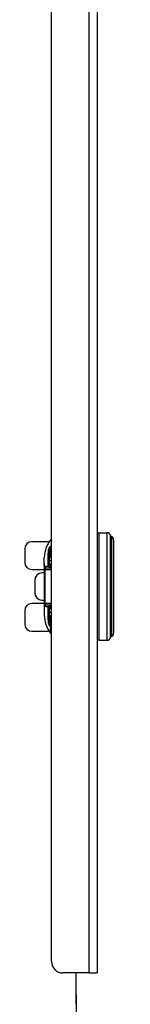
# Model space of a CAD drawing. Header units: inches. Extents: x 0.1 to 81.1, y -11 to 52.7.
# Tile 8 of 31: x 28.1 to 29.8, y 10.7 to 26. Entities that reach past the tile are written whole.
import ezdxf

# ---------------------------------------------------------------- set-up
doc = ezdxf.new("R2010")
doc.units = ezdxf.units.IN
doc.header["$LTSCALE"] = 4.869794
doc.header["$MEASUREMENT"] = 0
for name, color, linetype, lineweight in [('Symbols(ANSI)', 7, 'Continuous', 25), ('Visible Edges(ANSI)', 7, 'Continuous', 25), ('Visible Tangent Edges(ANSI)', 7, 'Continuous', 25)]:
    doc.layers.add(name, color=color, linetype=linetype, lineweight=lineweight)
doc.styles.add('Dimension-ANSI', font='arialbd.ttf')

# ---------------------------------------------------------------- blocks, each defined once
blk = doc.blocks.new('Datum Identifier18')
at = {"layer": 'Symbols(ANSI)', "color": 7, "linetype": 'Continuous', "lineweight": 25}
for p, q in [((5.9451, 2.1992), (5.9451, 2.2976)), ((5.9451, 2.1992), (5.9451, 2.2279)), ((5.9451, 2.2279), (5.9451, 2.0439))]:
    blk.add_line(p, q, dxfattribs=at)
at = {"layer": 'Symbols(ANSI)', "color": 7, "insert": (5.7491, 1.9239), "char_height": 0.12, "attachment_point": 7, "style": 'Dimension-ANSI'}
blk.add_mtext('LEFT', dxfattribs=at)

msp = doc.modelspace()

# ---------------------------------------------------------------- linework, layer by layer
at = {"layer": 'Visible Edges(ANSI)'}
for p, q in [((29.277, 45.0748), (29.277, 11.1888)), ((28.5711, 11.3653), (28.5711, 44.8983)), ((29.3048, 18.0233), (29.4327, 18.0233)), ((29.5327, 17.9132), (29.5327, 16.4657)), ((28.1543, 17.7731), (28.1543, 17.5647)), ((28.5354, 17.8843), (28.2655, 17.8843)), ((28.532, 17.7485), (28.532, 17.6184)), ((28.4584, 17.553), (28.4584, 17.6342)), ((28.532, 17.6184), (28.532, 17.5609)), ((28.2655, 17.4535), (28.4584, 17.4535)), ((28.4584, 17.553), (28.4584, 17.5176)), ((28.4584, 17.5259), (28.4584, 17.5259)), ((28.4584, 17.5176), (28.4584, 17.3862)), ((28.4821, 17.4813), (28.5475, 17.4813)), ((28.532, 17.5609), (28.532, 17.5603)), ((28.5475, 17.4813), (28.5711, 17.4813)), ((28.31, 17.2882), (28.31, 17.0908)), ((28.3129, 17.2882), (28.3129, 17.0908)), ((28.4238, 17.3993), (28.4209, 17.3993)), ((28.4584, 17.3993), (28.4238, 17.3993)), ((28.4584, 17.3862), (28.4584, 16.9928)), ((28.4209, 16.9796), (28.4238, 16.9796)), ((28.4238, 16.9796), (28.4584, 16.9796)), ((28.4584, 16.9928), (28.4584, 16.7448)), ((28.4584, 16.9254), (28.2655, 16.9254)), ((28.5475, 16.8976), (28.4821, 16.8976)), ((28.532, 16.8187), (28.532, 16.8181)), ((28.532, 16.8181), (28.532, 16.7605)), ((28.5711, 16.8976), (28.5475, 16.8976)), ((28.1543, 16.8143), (28.1543, 16.6058)), ((28.532, 16.7605), (28.532, 16.6305)), ((28.2655, 16.4946), (28.5354, 16.4946)), ((29.3048, 16.3557), (29.4327, 16.3557)), ((29.1556, 11.1888), (28.7476, 11.1888)), ((29.1556, 11.1888), (29.277, 11.1888))]:
    msp.add_line(p, q, dxfattribs=at)
at = {"layer": 'Visible Edges(ANSI)', "flags": 128}
for points in [[(28.4586, 17.5521), (28.4587, 17.5495), (28.4586, 17.5435), (28.4585, 17.5353), (28.4584, 17.5259)], [(28.4584, 17.5176), (28.4584, 17.5179), (28.4584, 17.5183), (28.4584, 17.5186), (28.4584, 17.519), (28.4584, 17.5193), (28.4584, 17.5197), (28.4584, 17.52), (28.4584, 17.5204), (28.4584, 17.5207), (28.4584, 17.5211), (28.4584, 17.5214), (28.4584, 17.5218), (28.4584, 17.5221), (28.4584, 17.5225), (28.4584, 17.5228), (28.4584, 17.5232), (28.4584, 17.5235), (28.4584, 17.5238), (28.4584, 17.5242), (28.4584, 17.5245), (28.4584, 17.5249), (28.4584, 17.5252), (28.4584, 17.5256), (28.4584, 17.5259)], [(28.532, 17.5609), (28.533, 17.5515), (28.5358, 17.5426), (28.5399, 17.5348), (28.5449, 17.528), (28.5569, 17.5167), (28.5711, 17.5075)], [(28.5711, 16.8714), (28.5569, 16.8623), (28.5449, 16.851), (28.5399, 16.8442), (28.5358, 16.8363), (28.533, 16.8275), (28.532, 16.8181)], [(28.5711, 16.5387), (28.5669, 16.5425), (28.5653, 16.5437), (28.5646, 16.5441)]]:
    msp.add_lwpolyline(points, dxfattribs=at)
at = {"layer": 'Visible Edges(ANSI)'}
for centre, radius, start, end in [((28.9031, 17.6342), 0.4447, 138.29671, 180), ((29.3048, 17.9955), 0.0278, 90, 180), ((29.4327, 17.9677), 0.0556, 14.29354, 90), ((29.5135, 17.9883), 0.0278, 194.29354, 244.1695), ((29.4771, 17.9132), 0.0556, 0, 64.1695), ((28.2655, 17.7731), 0.1112, 90, 180), ((28.2655, 17.5647), 0.1112, 180, 270), ((28.2655, 16.8143), 0.1112, 90, 180), ((28.9031, 16.7448), 0.4447, 180, 218.68032), ((28.2655, 16.6058), 0.1112, 180, 270), ((28.5668, 16.4755), 0.0139, 218.68032, 287.98693), ((29.3048, 16.3835), 0.0278, 180, 270), ((29.4327, 16.4113), 0.0556, 270, 345.70646), ((29.5135, 16.3907), 0.0278, 115.8305, 165.70646), ((29.4771, 16.4657), 0.0556, 295.8305, 0), ((28.7476, 11.3653), 0.1765, 180, 270)]:
    msp.add_arc(centre, radius, start, end, dxfattribs=at)
for centre, major_axis, start_param, end_param in [((28.4209, 17.2882), (0, 0.1112), 0, 1.5707963), ((28.4238, 17.2882), (0, 0.1112), 0, 1.5707963), ((28.4209, 17.0908), (0, -0.1112), 4.712389, 6.2831853), ((28.4238, 17.0908), (0, -0.1112), 4.712389, 6.2831853)]:
    msp.add_ellipse(centre, major_axis=major_axis, ratio=0.9975641, start_param=start_param, end_param=end_param, dxfattribs=at)
at = {"layer": 'Visible Tangent Edges(ANSI)'}
for p, q in [((29.1556, 11.1888), (29.1556, 45.0748)), ((29.3048, 18.0233), (29.3048, 16.3557)), ((29.4327, 16.3557), (29.4327, 18.0233)), ((29.4865, 16.3975), (29.4865, 17.9814)), ((29.5014, 17.9633), (29.5014, 16.4157)), ((28.5598, 17.6453), (28.5598, 17.754)), ((28.5173, 17.512), (28.5173, 17.7056)), ((28.4597, 17.4541), (28.4736, 17.4535)), ((28.4736, 17.4535), (28.5711, 17.4535)), ((28.31, 17.2882), (28.3129, 17.2882)), ((28.4584, 17.3862), (28.4723, 17.3862)), ((28.4723, 16.9928), (28.4723, 17.3862)), ((28.3129, 17.0908), (28.31, 17.0908)), ((28.4584, 16.9928), (28.4723, 16.9928)), ((28.4597, 16.9248), (28.4736, 16.9254)), ((28.5711, 16.9254), (28.4736, 16.9254)), ((28.5173, 16.6733), (28.5173, 16.8669)), ((28.5598, 16.625), (28.5598, 16.7337)), ((28.5559, 16.4669), (28.5559, 16.5469))]:
    msp.add_line(p, q, dxfattribs=at)
at = {"layer": 'Visible Tangent Edges(ANSI)', "flags": 128}
for points in [[(28.5711, 17.8142), (28.5676, 17.8141), (28.564, 17.8138), (28.5602, 17.813), (28.5562, 17.8118), (28.5521, 17.81), (28.5479, 17.8076), (28.5438, 17.8044), (28.5398, 17.8005), (28.5359, 17.7958), (28.5324, 17.7902), (28.5293, 17.7836), (28.5266, 17.7767), (28.5245, 17.7701), (28.5228, 17.7636), (28.5215, 17.7574), (28.5204, 17.7513), (28.5197, 17.7454), (28.519, 17.7395), (28.5185, 17.7338), (28.518, 17.728), (28.5177, 17.7224), (28.5175, 17.7167), (28.5173, 17.7112), (28.5173, 17.7056)], [(28.532, 17.7485), (28.5321, 17.7535), (28.5322, 17.7585), (28.5323, 17.7635), (28.5326, 17.7686), (28.5329, 17.7737), (28.5334, 17.7788), (28.5342, 17.7837), (28.5353, 17.7883), (28.5367, 17.7912), (28.5383, 17.7922), (28.5401, 17.7917), (28.5418, 17.7902), (28.5434, 17.788), (28.5449, 17.7856), (28.5464, 17.783), (28.5479, 17.7802), (28.5493, 17.7773), (28.5508, 17.7742), (28.5523, 17.7711), (28.5538, 17.7678), (28.5553, 17.7645), (28.5568, 17.7611), (28.5583, 17.7576), (28.5598, 17.754)], [(28.5598, 17.754), (28.5603, 17.7538), (28.5607, 17.7536), (28.5612, 17.7534), (28.5616, 17.7531), (28.5621, 17.7529), (28.5626, 17.7527), (28.563, 17.7525), (28.5635, 17.7523), (28.5639, 17.7521), (28.5644, 17.7519), (28.5649, 17.7517), (28.5653, 17.7514), (28.5658, 17.7512), (28.5663, 17.751), (28.5667, 17.7508), (28.5672, 17.7506), (28.5677, 17.7504), (28.5682, 17.7502), (28.5687, 17.75), (28.5691, 17.7498), (28.5696, 17.7495), (28.5701, 17.7493), (28.5706, 17.7491), (28.5711, 17.7489)], [(28.4585, 17.5538), (28.4585, 17.5538), (28.4585, 17.5538), (28.4585, 17.5538), (28.4585, 17.5538), (28.4585, 17.5538), (28.4585, 17.5538), (28.4585, 17.5538), (28.4585, 17.5538), (28.4585, 17.5538), (28.4585, 17.5538), (28.4584, 17.5538), (28.4584, 17.5538), (28.4584, 17.5538), (28.4584, 17.5538), (28.4584, 17.5538), (28.4584, 17.5538), (28.4584, 17.5537), (28.4584, 17.5537), (28.4584, 17.5537), (28.4584, 17.5537), (28.4584, 17.5537), (28.4584, 17.5537), (28.4584, 17.5537), (28.4584, 17.5537)], [(28.4584, 17.5259), (28.4584, 17.5278), (28.4585, 17.5296), (28.4585, 17.5314), (28.4585, 17.5332), (28.4585, 17.535), (28.4586, 17.5367), (28.4586, 17.5384), (28.4586, 17.54), (28.4586, 17.5416), (28.4587, 17.5431), (28.4587, 17.5445), (28.4587, 17.5458), (28.4587, 17.5471), (28.4587, 17.5482), (28.4587, 17.5493), (28.4587, 17.5502), (28.4587, 17.5511), (28.4586, 17.5518), (28.4586, 17.5525), (28.4586, 17.553), (28.4586, 17.5534), (28.4585, 17.5536), (28.4585, 17.5538), (28.4585, 17.5538)], [(28.4584, 17.5537), (28.4584, 17.5537), (28.4584, 17.5537), (28.4584, 17.5537), (28.4584, 17.5537), (28.4584, 17.5537), (28.4584, 17.5536), (28.4584, 17.5536), (28.4584, 17.5536), (28.4584, 17.5536), (28.4584, 17.5536), (28.4584, 17.5535), (28.4584, 17.5535), (28.4584, 17.5535), (28.4584, 17.5534), (28.4584, 17.5534), (28.4584, 17.5534), (28.4584, 17.5533), (28.4584, 17.5533), (28.4584, 17.5533), (28.4584, 17.5532), (28.4584, 17.5532), (28.4584, 17.5531), (28.4584, 17.5531), (28.4584, 17.553)], [(28.4597, 17.4541), (28.4596, 17.4513), (28.4595, 17.4484), (28.4594, 17.4456), (28.4593, 17.4428), (28.4592, 17.4399), (28.4591, 17.4371), (28.459, 17.4343), (28.4589, 17.4314), (28.4589, 17.4286), (28.4588, 17.4258), (28.4587, 17.4229), (28.4587, 17.4201), (28.4586, 17.4173), (28.4586, 17.4144), (28.4585, 17.4116), (28.4585, 17.4088), (28.4585, 17.406), (28.4584, 17.4031), (28.4584, 17.4003), (28.4584, 17.3975), (28.4584, 17.3946), (28.4584, 17.3918), (28.4584, 17.389), (28.4584, 17.3862)], [(28.4685, 17.4969), (28.468, 17.4968), (28.4675, 17.4965), (28.467, 17.496), (28.4665, 17.4953), (28.466, 17.4945), (28.4655, 17.4935), (28.465, 17.4924), (28.4645, 17.491), (28.4641, 17.4896), (28.4636, 17.4879), (28.4632, 17.4862), (28.4628, 17.4843), (28.4624, 17.4822), (28.4621, 17.4801), (28.4617, 17.4778), (28.4614, 17.4755), (28.4611, 17.473), (28.4608, 17.4705), (28.4606, 17.4678), (28.4604, 17.4652), (28.4602, 17.4624), (28.46, 17.4597), (28.4599, 17.4569), (28.4597, 17.4541)], [(28.5361, 17.4987), (28.5319, 17.4986), (28.5279, 17.4986), (28.5239, 17.4985), (28.5201, 17.4985), (28.5164, 17.4984), (28.5128, 17.4983), (28.5094, 17.4983), (28.506, 17.4982), (28.5028, 17.4981), (28.4997, 17.4981), (28.4967, 17.498), (28.4938, 17.4979), (28.491, 17.4978), (28.4884, 17.4978), (28.4859, 17.4977), (28.4835, 17.4976), (28.4812, 17.4975), (28.4791, 17.4974), (28.477, 17.4974), (28.4751, 17.4973), (28.4733, 17.4972), (28.4716, 17.4971), (28.47, 17.497), (28.4685, 17.4969)], [(28.4723, 17.3862), (28.4723, 17.389), (28.4723, 17.3918), (28.4723, 17.3946), (28.4723, 17.3974), (28.4723, 17.4002), (28.4723, 17.403), (28.4724, 17.4058), (28.4724, 17.4086), (28.4724, 17.4114), (28.4725, 17.4142), (28.4725, 17.417), (28.4726, 17.4199), (28.4726, 17.4227), (28.4727, 17.4255), (28.4727, 17.4283), (28.4728, 17.4311), (28.4729, 17.4339), (28.473, 17.4367), (28.4731, 17.4395), (28.4732, 17.4423), (28.4733, 17.4451), (28.4734, 17.4479), (28.4735, 17.4507), (28.4736, 17.4535)], [(28.4736, 17.4535), (28.4737, 17.4554), (28.4739, 17.4572), (28.474, 17.459), (28.4742, 17.4608), (28.4744, 17.4625), (28.4747, 17.4643), (28.4749, 17.4659), (28.4752, 17.4675), (28.4755, 17.4691), (28.4758, 17.4705), (28.4762, 17.4719), (28.4766, 17.4733), (28.4769, 17.4745), (28.4774, 17.4756), (28.4778, 17.4767), (28.4782, 17.4776), (28.4787, 17.4785), (28.4792, 17.4792), (28.4797, 17.4799), (28.4801, 17.4804), (28.4806, 17.4808), (28.4811, 17.4811), (28.4816, 17.4813), (28.4821, 17.4813)], [(28.532, 17.5603), (28.532, 17.5583), (28.5319, 17.5564), (28.5318, 17.5544), (28.5316, 17.5524), (28.5314, 17.5504), (28.5311, 17.5484), (28.5307, 17.5464), (28.5303, 17.5443), (28.5299, 17.5423), (28.5294, 17.5403), (28.5288, 17.5382), (28.5282, 17.5362), (28.5276, 17.5342), (28.5269, 17.5321), (28.5261, 17.5301), (28.5253, 17.5281), (28.5245, 17.526), (28.5236, 17.524), (28.5227, 17.522), (28.5217, 17.52), (28.5207, 17.518), (28.5196, 17.516), (28.5185, 17.514), (28.5173, 17.512)], [(28.5173, 17.512), (28.5184, 17.5134), (28.5195, 17.5147), (28.5205, 17.516), (28.5215, 17.5174), (28.5225, 17.5187), (28.5234, 17.5201), (28.5244, 17.5215), (28.5252, 17.5229), (28.5261, 17.5242), (28.5269, 17.5256), (28.5277, 17.527), (28.5284, 17.5284), (28.5292, 17.5298), (28.5299, 17.5312), (28.5305, 17.5326), (28.5311, 17.534), (28.5317, 17.5355), (28.5322, 17.5369), (28.5328, 17.5383), (28.5332, 17.5397), (28.5337, 17.5411), (28.5341, 17.5425), (28.5344, 17.5439), (28.5348, 17.5453)], [(28.532, 17.5013), (28.5314, 17.5017), (28.5307, 17.5022), (28.5301, 17.5026), (28.5294, 17.5031), (28.5288, 17.5035), (28.5281, 17.504), (28.5275, 17.5044), (28.5269, 17.5048), (28.5262, 17.5053), (28.5256, 17.5057), (28.525, 17.5062), (28.5244, 17.5066), (28.5238, 17.5071), (28.5232, 17.5075), (28.5226, 17.508), (28.522, 17.5084), (28.5214, 17.5089), (28.5208, 17.5093), (28.5202, 17.5098), (28.5196, 17.5102), (28.519, 17.5107), (28.5184, 17.5111), (28.5179, 17.5116), (28.5173, 17.512)], [(28.532, 17.5013), (28.5322, 17.5012), (28.5324, 17.5011), (28.5325, 17.501), (28.5327, 17.5009), (28.5329, 17.5008), (28.533, 17.5007), (28.5332, 17.5005), (28.5334, 17.5004), (28.5335, 17.5003), (28.5337, 17.5002), (28.5339, 17.5001), (28.534, 17.5), (28.5342, 17.4999), (28.5344, 17.4998), (28.5345, 17.4997), (28.5347, 17.4996), (28.5349, 17.4995), (28.535, 17.4993), (28.5352, 17.4992), (28.5354, 17.4991), (28.5355, 17.499), (28.5357, 17.4989), (28.5359, 17.4988), (28.5361, 17.4987)], [(28.5711, 17.4964), (28.5695, 17.4965), (28.5679, 17.4966), (28.5664, 17.4967), (28.5649, 17.4968), (28.5633, 17.4969), (28.5618, 17.497), (28.5603, 17.4971), (28.5588, 17.4972), (28.5573, 17.4973), (28.5558, 17.4974), (28.5544, 17.4974), (28.5529, 17.4975), (28.5515, 17.4976), (28.55, 17.4977), (28.5486, 17.4978), (28.5471, 17.4979), (28.5457, 17.498), (28.5443, 17.4981), (28.5429, 17.4982), (28.5415, 17.4983), (28.5402, 17.4984), (28.5388, 17.4985), (28.5374, 17.4986), (28.5361, 17.4987)], [(28.4584, 16.9928), (28.4584, 16.99), (28.4584, 16.9871), (28.4584, 16.9843), (28.4584, 16.9815), (28.4584, 16.9787), (28.4584, 16.9758), (28.4585, 16.973), (28.4585, 16.9702), (28.4585, 16.9674), (28.4586, 16.9645), (28.4586, 16.9617), (28.4587, 16.9589), (28.4587, 16.956), (28.4588, 16.9532), (28.4589, 16.9504), (28.4589, 16.9475), (28.459, 16.9447), (28.4591, 16.9419), (28.4592, 16.939), (28.4593, 16.9362), (28.4594, 16.9334), (28.4595, 16.9305), (28.4596, 16.9277), (28.4597, 16.9248)], [(28.4736, 16.9254), (28.4735, 16.9282), (28.4734, 16.9311), (28.4733, 16.9339), (28.4732, 16.9367), (28.4731, 16.9395), (28.473, 16.9423), (28.4729, 16.9451), (28.4728, 16.9479), (28.4727, 16.9507), (28.4727, 16.9535), (28.4726, 16.9563), (28.4726, 16.9591), (28.4725, 16.9619), (28.4725, 16.9647), (28.4724, 16.9675), (28.4724, 16.9703), (28.4724, 16.9731), (28.4723, 16.976), (28.4723, 16.9788), (28.4723, 16.9816), (28.4723, 16.9844), (28.4723, 16.9872), (28.4723, 16.99), (28.4723, 16.9928)], [(28.4597, 16.9248), (28.4599, 16.9221), (28.46, 16.9193), (28.4602, 16.9165), (28.4604, 16.9138), (28.4606, 16.9111), (28.4608, 16.9085), (28.4611, 16.906), (28.4614, 16.9035), (28.4617, 16.9011), (28.4621, 16.8989), (28.4624, 16.8967), (28.4628, 16.8947), (28.4632, 16.8928), (28.4636, 16.891), (28.4641, 16.8894), (28.4645, 16.8879), (28.465, 16.8866), (28.4655, 16.8855), (28.466, 16.8845), (28.4665, 16.8836), (28.467, 16.883), (28.4675, 16.8825), (28.468, 16.8822), (28.4685, 16.8821)], [(28.4685, 16.8821), (28.47, 16.882), (28.4716, 16.8819), (28.4733, 16.8818), (28.4751, 16.8817), (28.477, 16.8816), (28.4791, 16.8815), (28.4812, 16.8814), (28.4835, 16.8814), (28.4859, 16.8813), (28.4884, 16.8812), (28.491, 16.8811), (28.4938, 16.881), (28.4967, 16.881), (28.4997, 16.8809), (28.5028, 16.8808), (28.506, 16.8808), (28.5094, 16.8807), (28.5128, 16.8806), (28.5164, 16.8806), (28.5201, 16.8805), (28.5239, 16.8804), (28.5279, 16.8804), (28.5319, 16.8803), (28.5361, 16.8803)], [(28.4821, 16.8976), (28.4816, 16.8977), (28.4811, 16.8979), (28.4806, 16.8982), (28.4801, 16.8986), (28.4796, 16.8991), (28.4792, 16.8997), (28.4787, 16.9005), (28.4782, 16.9013), (28.4778, 16.9023), (28.4774, 16.9033), (28.4769, 16.9045), (28.4766, 16.9057), (28.4762, 16.907), (28.4758, 16.9084), (28.4755, 16.9099), (28.4752, 16.9114), (28.4749, 16.9131), (28.4747, 16.9147), (28.4744, 16.9164), (28.4742, 16.9182), (28.474, 16.92), (28.4739, 16.9218), (28.4737, 16.9236), (28.4736, 16.9254)], [(28.5173, 16.8669), (28.5179, 16.8674), (28.5184, 16.8678), (28.519, 16.8683), (28.5196, 16.8688), (28.5202, 16.8692), (28.5208, 16.8697), (28.5214, 16.8701), (28.522, 16.8706), (28.5226, 16.871), (28.5232, 16.8715), (28.5238, 16.8719), (28.5244, 16.8723), (28.525, 16.8728), (28.5256, 16.8732), (28.5262, 16.8737), (28.5269, 16.8741), (28.5275, 16.8746), (28.5281, 16.875), (28.5288, 16.8755), (28.5294, 16.8759), (28.5301, 16.8763), (28.5307, 16.8768), (28.5314, 16.8772), (28.532, 16.8777)], [(28.5348, 16.8337), (28.5344, 16.8351), (28.5341, 16.8365), (28.5337, 16.8379), (28.5332, 16.8393), (28.5328, 16.8407), (28.5322, 16.8421), (28.5317, 16.8435), (28.5311, 16.8449), (28.5305, 16.8463), (28.5299, 16.8477), (28.5292, 16.8491), (28.5285, 16.8505), (28.5277, 16.8519), (28.5269, 16.8533), (28.5261, 16.8547), (28.5252, 16.8561), (28.5244, 16.8575), (28.5234, 16.8589), (28.5225, 16.8602), (28.5215, 16.8616), (28.5205, 16.8629), (28.5195, 16.8643), (28.5184, 16.8656), (28.5173, 16.8669)], [(28.5173, 16.8669), (28.5185, 16.865), (28.5196, 16.863), (28.5207, 16.861), (28.5217, 16.859), (28.5227, 16.857), (28.5236, 16.855), (28.5245, 16.8529), (28.5253, 16.8509), (28.5261, 16.8489), (28.5269, 16.8468), (28.5276, 16.8448), (28.5282, 16.8428), (28.5288, 16.8407), (28.5294, 16.8387), (28.5299, 16.8367), (28.5303, 16.8346), (28.5307, 16.8326), (28.5311, 16.8306), (28.5314, 16.8286), (28.5316, 16.8266), (28.5318, 16.8246), (28.5319, 16.8226), (28.532, 16.8206), (28.532, 16.8187)], [(28.5361, 16.8803), (28.5359, 16.8802), (28.5357, 16.88), (28.5355, 16.8799), (28.5354, 16.8798), (28.5352, 16.8797), (28.535, 16.8796), (28.5349, 16.8795), (28.5347, 16.8794), (28.5345, 16.8793), (28.5344, 16.8792), (28.5342, 16.8791), (28.534, 16.879), (28.5339, 16.8789), (28.5337, 16.8787), (28.5335, 16.8786), (28.5334, 16.8785), (28.5332, 16.8784), (28.533, 16.8783), (28.5329, 16.8782), (28.5327, 16.8781), (28.5325, 16.878), (28.5324, 16.8779), (28.5322, 16.8778), (28.532, 16.8777)], [(28.5361, 16.8803), (28.5374, 16.8804), (28.5388, 16.8805), (28.5402, 16.8806), (28.5415, 16.8807), (28.5429, 16.8807), (28.5443, 16.8808), (28.5457, 16.8809), (28.5471, 16.881), (28.5486, 16.8811), (28.55, 16.8812), (28.5515, 16.8813), (28.5529, 16.8814), (28.5544, 16.8815), (28.5558, 16.8816), (28.5573, 16.8817), (28.5588, 16.8818), (28.5603, 16.8819), (28.5618, 16.882), (28.5633, 16.8821), (28.5649, 16.8822), (28.5664, 16.8823), (28.5679, 16.8824), (28.5695, 16.8825), (28.5711, 16.8826)], [(28.5173, 16.6733), (28.5173, 16.6678), (28.5175, 16.6622), (28.5177, 16.6566), (28.5179, 16.6509), (28.5182, 16.6451), (28.5186, 16.6392), (28.5191, 16.6332), (28.5199, 16.6271), (28.5209, 16.6209), (28.5223, 16.6146), (28.5241, 16.6082), (28.5264, 16.6017), (28.5291, 16.5951), (28.5325, 16.5884), (28.5364, 16.582), (28.5402, 16.5767), (28.5441, 16.5725), (28.548, 16.5693), (28.5518, 16.5669), (28.5557, 16.5652), (28.5595, 16.5642), (28.5633, 16.5637), (28.5671, 16.5637), (28.5708, 16.5639)], [(28.5598, 16.625), (28.5583, 16.6214), (28.5568, 16.6179), (28.5553, 16.6145), (28.5538, 16.6112), (28.5523, 16.6079), (28.5508, 16.6048), (28.5494, 16.6018), (28.5479, 16.5988), (28.5464, 16.5957), (28.5449, 16.5925), (28.5433, 16.5896), (28.5417, 16.5873), (28.5401, 16.5859), (28.5385, 16.5857), (28.5368, 16.5872), (28.5353, 16.5905), (28.5341, 16.5946), (28.5333, 16.5993), (28.5328, 16.6045), (28.5324, 16.6098), (28.5323, 16.6152), (28.5322, 16.6204), (28.5321, 16.6255), (28.532, 16.6305)], [(28.5711, 16.5399), (28.5701, 16.5408), (28.5692, 16.5417), (28.5682, 16.5426), (28.5673, 16.5434), (28.5664, 16.5442), (28.5655, 16.545), (28.5646, 16.5457), (28.5638, 16.5464), (28.5629, 16.547), (28.5621, 16.5476), (28.5613, 16.5481), (28.5605, 16.5486), (28.5598, 16.5489), (28.5591, 16.5492), (28.5585, 16.5494), (28.558, 16.5495), (28.5575, 16.5495), (28.557, 16.5494), (28.5567, 16.5492), (28.5564, 16.5489), (28.5562, 16.5485), (28.556, 16.548), (28.556, 16.5475), (28.5559, 16.5469)], [(28.5711, 16.63), (28.5706, 16.6298), (28.5701, 16.6296), (28.5696, 16.6294), (28.5691, 16.6292), (28.5687, 16.629), (28.5682, 16.6288), (28.5677, 16.6286), (28.5672, 16.6284), (28.5667, 16.6282), (28.5663, 16.6279), (28.5658, 16.6277), (28.5653, 16.6275), (28.5649, 16.6273), (28.5644, 16.6271), (28.5639, 16.6269), (28.5635, 16.6267), (28.563, 16.6265), (28.5626, 16.6262), (28.5621, 16.626), (28.5616, 16.6258), (28.5612, 16.6256), (28.5607, 16.6254), (28.5603, 16.6252), (28.5598, 16.625)]]:
    msp.add_lwpolyline(points, dxfattribs=at)
at = {"layer": 'Visible Tangent Edges(ANSI)'}
for centre, major_axis, ratio, start_param, end_param in [((28.4209, 17.7485), (0.1112, 0), 0.7750866, 5.7625433, 6.2831853), ((28.5598, 17.8614), (0.0476, 0.1005), 0.8478538, 3.6515338, 3.7669691), ((28.5598, 17.6184), (-0.0278, 0), 0.9659258, 4.712389, 6.2831853), ((28.81, 17.6184), (0.2779, 0), 0.2411543, 3.1415927, 3.6779809), ((28.81, 17.6453), (-0.2501, 0), 0.2679492, 0, 0.3009117), ((28.4723, 17.5536), (-0.0025, 0.0137), 0.9999778, 1.3793659, 1.5707963), ((28.4723, 17.553), (-0.0139, 0), 0.9898211, 0, 0.1987593), ((28.4724, 17.5536), (0, -0.0139), 0.9999032, 4.6937896, 4.8602724), ((28.4821, 17.4952), (0, -0.0139), 0.9844195, 4.5909583, 6.2831853), ((28.81, 17.5609), (-0.2779, 0), 0.2411543, 0, 0.5363883), ((28.5598, 17.5603), (-0.0278, 0), 0.7016483, 0, 0.0398099), ((28.5475, 17.4952), (0, -0.0139), 0.8526013, 4.4587392, 6.2831853), ((28.4821, 16.8838), (0, 0.0139), 0.9844195, 0, 1.692227), ((28.81, 16.8181), (0.2779, 0), 0.2411543, 2.6052044, 3.1415927), ((28.5598, 16.8187), (-0.0278, 0), 0.7016483, 6.2433189, 6.2831853), ((28.5475, 16.8838), (0, 0.0139), 0.8526013, 0, 1.8244462), ((28.4209, 16.6305), (0.1112, 0), 0.7750866, 0, 0.520642), ((28.81, 16.7605), (-0.2779, 0), 0.2411543, 5.746797, 6.2831853), ((28.5598, 16.7605), (-0.0278, 0), 0.9659258, 0, 1.5707963), ((28.81, 16.7337), (0.2501, 0), 0.2679492, 2.840681, 3.1415927), ((28.5668, 16.5546), (-0.0139, 0), 0.8892467, 0.6750989, 1.5974625), ((28.5598, 16.5176), (0.0476, -0.1005), 0.8478538, 2.5162162, 2.6316515)]:
    msp.add_ellipse(centre, major_axis=major_axis, ratio=ratio, start_param=start_param, end_param=end_param, dxfattribs=at)

# ---------------------------------------------------------------- block references
at = {"layer": 'Symbols(ANSI)', "xscale": 4.869794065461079, "yscale": 4.869794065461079, "zscale": 4.869794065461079}
msp.add_blockref('Datum Identifier18', (0, 0), dxfattribs=at)

doc.saveas('drawing.dxf')
